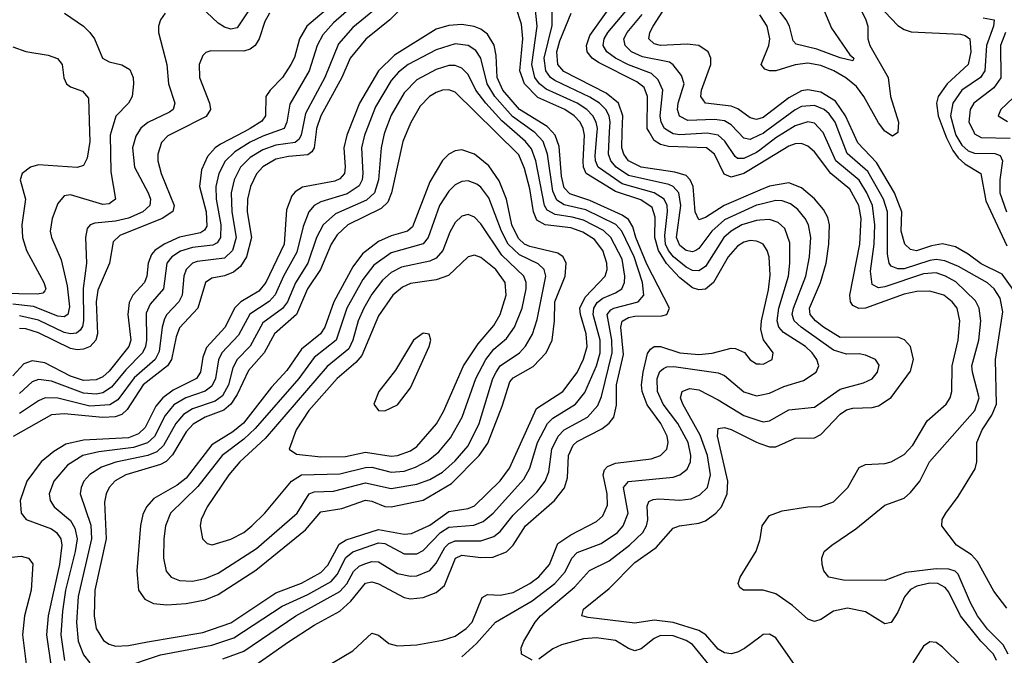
# Model space of a CAD drawing. Header units: inches. Extents: x 501365 to 657855, y 482276 to 547543.
# Tile 53 of 256: x 527691 to 530763, y 508366 to 510350. Entities that reach past the tile are written whole.
import ezdxf

# ---------------------------------------------------------------- set-up
doc = ezdxf.new("R2010")
doc.units = ezdxf.units.IN
doc.header["$MEASUREMENT"] = 0
for name, color, linetype in [('A5520', 7, 'Continuous'), ('A5521', 7, 'Continuous'), ('A5530', 7, 'Continuous'), ('A5531', 7, 'Continuous')]:
    doc.layers.add(name, color=color, linetype=linetype)

msp = doc.modelspace()

# ---------------------------------------------------------------- linework, layer by layer
at = {"layer": 'A5520', "color": 5}
for points, elevation in [([(527908.8, 510000), (527909.7, 509970), (527902, 509918), (527890, 509895.3), (527870, 509888.9), (527750, 509897.6), (527725.2, 509890), (527698.6, 509870), (527693, 509850), (527709.6, 509790), (527698.1, 509710), (527699.5, 509670), (527712.4, 509630), (527766.4, 509530), (527772.5, 509510), (527770, 509503.9), (527763, 509497), (527746.5, 509493.5), (527570, 509497)], 1820), ([(527976.5, 510000), (527973.6, 509990), (527975.5, 509875.5), (527990.1, 509790), (527970, 509775.2), (527950, 509773), (527850, 509803.8), (527830, 509800.2), (527810, 509776.8), (527792.1, 509730), (527785.7, 509690), (527790, 509670.4), (527820.3, 509600.3), (527839.2, 509519.2), (527846.1, 509453.9), (527840.8, 509430), (527830, 509422.4), (527810, 509425.3), (527734.5, 509454.5), (527670, 509462.2)], 1840), ([(528391.2, 510000), (528318, 509962), (528300.5, 509950), (528276.7, 509923.3), (528258.1, 509881.9), (528251.8, 509830), (528273.1, 509750), (528274.6, 509705.4), (528267.3, 509692.7), (528254.9, 509685.1), (528190, 509671.5), (528141.9, 509650), (528112.7, 509630), (528102.7, 509617.3), (528091.5, 509590), (528087.6, 509550), (528079.9, 509530), (528044.5, 509490), (528032.7, 509467.3), (528028.1, 509430), (528037.3, 509350), (528031.2, 509330), (527970, 509252.9), (527950, 509235.4), (527930, 509226), (527890, 509223.9), (527850, 509237.5), (527770, 509279.2), (527730, 509285.9), (527704.4, 509275.6), (527670, 509238.4)], 1920), ([(528615.9, 510000), (528609.4, 509950.6), (528602, 509938), (528590, 509928.2), (528530, 509923.6), (528490, 509915), (528450, 509891.2), (528430, 509868.8), (528410.7, 509830), (528401.8, 509790), (528400.6, 509750), (528414.7, 509670), (528399.1, 509610), (528379.9, 509580.1), (528358.2, 509561.8), (528330, 509551), (528290, 509543.7), (528270.3, 509529.7), (528246.6, 509450), (528190, 509388.1), (528179.6, 509360.4), (528164.7, 509290), (528152, 509270), (528076.3, 509210), (528026, 509134), (528010, 509118.3), (527989.2, 509110.8), (527950, 509108.6), (527830, 509120.1), (527790, 509117.2), (527670.3, 509049.7)], 1980), ([(528571.5, 510000), (528569.6, 509990.4), (528562.8, 509977.2), (528550, 509967), (528490, 509958.6), (528450, 509944.4), (528410, 509919.9), (528379.9, 509890), (528359.9, 509850), (528351.1, 509810), (528352.5, 509750), (528366, 509670), (528355.3, 509630), (528330, 509605.4), (528244.8, 509595.2), (528230, 509589.9), (528210.1, 509570), (528203.6, 509550), (528197.8, 509490), (528187.7, 509470), (528150.1, 509430), (528143.1, 509416.9), (528135.2, 509390), (528125.9, 509314.1), (528113.3, 509290), (528047.7, 509232.3), (527996.8, 509163.2), (527971.9, 509148.1), (527910, 509144.4), (527810, 509168.6), (527770.6, 509169.4), (527750, 509160.9), (527690, 509121)], 1960), ([(528177.9, 510000), (528152.7, 509987.3), (528133.3, 509966.7), (528121.5, 509930), (528122, 509910), (528132.3, 509870), (528173.3, 509770), (528168.6, 509751.4), (528135.2, 509730), (528003.3, 509676.7), (527983.1, 509656.9), (527971.1, 509590), (527934.5, 509505.5), (527930, 509470), (527933.8, 509370), (527928.4, 509350), (527910.5, 509330), (527890, 509321.3), (527870, 509319.7), (527850, 509324.2), (527750, 509373), (527710, 509385), (527690, 509386.3)], 1880), ([(528061.5, 510000), (528053.1, 509986.9), (528042.8, 509950), (528048.9, 509890), (528091.5, 509810), (528099.3, 509790), (528097.4, 509770), (528074.8, 509750), (528030, 509731), (527990, 509721.6), (527925, 509715), (527910.5, 509709.5), (527901.7, 509698.3), (527896.3, 509670), (527899.7, 509590), (527888.7, 509511.3), (527890, 509410), (527887.1, 509392.9), (527879.3, 509380.7), (527867.8, 509372.2), (527850, 509370), (527830, 509374.2), (527750, 509412.6), (527690, 509426)], 1860), ([(528487.4, 510000), (528450, 509987), (528410, 509968), (528361.9, 509938.1), (528331.9, 509908.1), (528312.2, 509870), (528302.5, 509830), (528303.7, 509790), (528318.1, 509710), (528317.4, 509670), (528306.7, 509653.3), (528293.7, 509646.3), (528230, 509639.3), (528192.5, 509627.5), (528165.6, 509610), (528150.4, 509590), (528139.6, 509510), (528098, 509462), (528085.6, 509434.4), (528086.8, 509350), (528084, 509330), (528073.9, 509310), (528022.4, 509257.6), (527977.3, 509202.7), (527950, 509185.4), (527930, 509181.8), (527890, 509184.4), (527790, 509221.7), (527750, 509227.6), (527730, 509219.7), (527690, 509183.8)], 1940), ([(528715.9, 510000), (528711.9, 509990), (528701.8, 509950), (528706.6, 509890), (528704, 509870), (528690, 509853.3), (528674, 509846), (528573.1, 509826.9), (528550, 509812.5), (528539.9, 509800.1), (528523.3, 509756.7), (528516, 509650), (528458.9, 509530), (528437.1, 509502.9), (528380.5, 509470), (528360.7, 509450), (528332.1, 509390), (528273.5, 509326.5), (528262.7, 509297.3), (528254.6, 509250), (528242.7, 509230), (528170, 509193.9), (528137.7, 509170), (528116.2, 509143.8), (528082.2, 509077.8), (528062, 509058), (528030, 509044.9), (527890, 509038.2), (527835, 509025), (527797.8, 509002.2), (527758.5, 508970), (527713.5, 508910), (527692.2, 508850), (527695.9, 508810), (527711.7, 508790), (527790, 508761), (527806.4, 508750), (527819.1, 508730), (527822.6, 508710), (527815.7, 508650), (527780.1, 508490), (527774.3, 508430), (527788.8, 508328.8)], 2020), ([(528770.8, 510000), (528766.9, 509990), (528757.7, 509950), (528761.9, 509870), (528758.9, 509850), (528750, 509831.6), (528713.1, 509806.9), (528630, 509782.1), (528610, 509770), (528592.9, 509750), (528575.7, 509704.3), (528555.9, 509624.1), (528514, 509550), (528488.3, 509491.7), (528469.1, 509470.9), (528409.4, 509430.6), (528374.1, 509365.9), (528321.4, 509310), (528311.5, 509288.5), (528302.1, 509230), (528290, 509205.9), (528269.5, 509190.5), (528209.6, 509170.4), (528172.3, 509147.7), (528145.4, 509114.6), (528111.1, 509048.9), (528090.2, 509029.8), (528045.6, 509014.4), (527938.4, 509001.6), (527888, 508990), (527840, 508960), (527797.1, 508910), (527783.4, 508870), (527785.9, 508850), (527798.9, 508830), (527850, 508786.8), (527863.2, 508763.2), (527870, 508730), (527864.6, 508690), (527834.4, 508570), (527824.1, 508504.1), (527819.1, 508430), (527831.2, 508350)], 2040), ([(528830.4, 510000), (528826.7, 509990), (528818.4, 509950), (528810, 509850), (528798.4, 509810), (528773.2, 509786.8), (528676.2, 509743.8), (528637.9, 509710), (528617.4, 509670), (528590.3, 509590), (528551.4, 509528.6), (528526.3, 509470), (528511.4, 509448.6), (528450, 509404.3), (528410, 509331.2), (528369.8, 509290), (528356.2, 509263.8), (528342.6, 509210), (528323.8, 509176.2), (528300.4, 509159.6), (528230, 509135.8), (528202.2, 509117.8), (528177.7, 509090), (528139.2, 509020.8), (528118.7, 509001.3), (528090.3, 508989.7), (527990.8, 508969.2), (527946.2, 508953.8), (527909.6, 508930.4), (527891.6, 508910), (527882.5, 508890), (527880.1, 508870), (527912.8, 508772.8), (527915.5, 508730), (527873.2, 508550), (527868.8, 508468.8), (527873.9, 508410), (527890, 508368.2), (527910, 508343.1)], 2060), ([(528898.5, 510000), (528885.8, 509970), (528850.4, 509809.6), (528839.8, 509780.2), (528819, 509761), (528714.5, 509710), (528681.1, 509678.9), (528662.8, 509650), (528629.8, 509570), (528589.3, 509510), (528554.4, 509430), (528486.1, 509370), (528453.9, 509310), (528405.1, 509254.9), (528370, 509179.9), (528350, 509150), (528328.2, 509131.8), (528269.6, 509110), (528232, 509088), (528210, 509063.9), (528168, 508992), (528148.5, 508971.5), (528130, 508961.6), (528021.7, 508930), (527989.4, 508910.6), (527970.3, 508889.7), (527960.4, 508870), (527955.2, 508844.8), (527960.6, 508730), (527925.6, 508570), (527923.5, 508490), (527929.7, 508450), (527952.3, 508412.3), (527970, 508400.8), (527990, 508395.1), (528030, 508397), (528090, 508408.5), (528262.2, 508437.8), (528350, 508467.9), (528490, 508561.6), (528570, 508591.5), (528630, 508625), (528652.8, 508647.2), (528687.2, 508712.8), (528710, 508726.7), (528810, 508758.8), (528890, 508744.2), (528913.7, 508746.3), (528970, 508772.9), (529030, 508814.7), (529090, 508824.1), (529110, 508832.6), (529189.6, 508910.4), (529219.3, 508950), (529303.7, 509136.3), (529385.7, 509190), (529430, 509249.1), (529450, 509290.1), (529461.1, 509330), (529458.3, 509370), (529440, 509430), (529438.8, 509450), (529455.4, 509484.6), (529517.9, 509550), (529523.6, 509570), (529522.3, 509590), (529509.7, 509630), (529483.9, 509663.9), (529447.3, 509687.3), (529410, 509700.1), (529330, 509710), (529304.7, 509724.7), (529293.4, 509750), (529282, 509822), (529266, 509886), (529248.3, 509928.3), (529175.8, 510000)], 2080), ([(528010, 508326.9), (528130, 508368.3), (528290, 508397.5), (528358.9, 508421.1), (528510, 508520.2), (528590, 508555.7), (528663.2, 508596.8), (528681.8, 508618.2), (528708.2, 508671.8), (528730, 508688.8), (528810, 508717.3), (528830, 508715.4), (528890, 508682.6), (528930, 508683.2), (528950, 508693.4), (529004, 508750), (529030, 508766.6), (529107.9, 508772.1), (529136.4, 508783.6), (529168.4, 508810), (529263.9, 508916.1), (529282.4, 508950), (529306.3, 509030), (529337.7, 509090), (529353.8, 509106.2), (529424.9, 509150), (529453.8, 509186.2), (529490, 509270.1), (529501.5, 509310), (529501.9, 509350), (529480.5, 509430), (529481.8, 509450), (529492.5, 509467.5), (529510, 509481.3), (529550, 509497.2), (529569.7, 509510.3), (529578, 509530), (529579.1, 509550), (529570, 509602.4), (529534.9, 509670), (529511.9, 509691.9), (529450, 509724), (529414.2, 509734.2), (529361.6, 509741.6), (529336, 509756), (529328, 509770), (529300.7, 509910), (529287.3, 509947.3), (529269, 509970), (529234.7, 510000)], 2060), ([(528324.5, 508355.5), (528390, 508379.6), (528552.3, 508490), (528690, 508565), (528711.1, 508588.9), (528731.9, 508628.1), (528750, 508644.1), (528767.7, 508652.3), (528790, 508658.8), (528810, 508657.9), (528870, 508621.9), (528910, 508613.7), (528930, 508614.6), (528970, 508630.9), (528990, 508654), (529017.6, 508702.4), (529030, 508715.8), (529050, 508723.6), (529130, 508723.7), (529170, 508737), (529190, 508752.5), (529230, 508803.5), (529304, 508876), (529330.4, 508909.6), (529341.4, 508938.6), (529351.3, 509010), (529370.6, 509050), (529389.8, 509070.2), (529462.5, 509110), (529494.5, 509145.5), (529505.8, 509174.2), (529539, 509310), (529537.8, 509350), (529524, 509430), (529535, 509445), (529544.9, 509450), (529620.5, 509470), (529638.1, 509490), (529634.3, 509530), (529607.9, 509610), (529569.8, 509689.8), (529550.4, 509710.4), (529456.7, 509756.7), (529390, 509772.6), (529366.6, 509786.6), (529354.7, 509814.7), (529337.2, 509930), (529323.6, 509970), (529297.8, 509997.8), (529294.7, 510000)], 2040), ([(528390, 508311.1), (528530, 508408.7), (528610, 508460.1), (528690, 508504), (528724.5, 508535.5), (528770, 508591.8), (528790, 508596.1), (528810, 508589.1), (528890, 508546.6), (528910, 508542.7), (528950, 508546.4), (528990, 508562.3), (529015.9, 508584.1), (529050.4, 508670), (529070, 508679.2), (529130, 508671.8), (529167.5, 508672.5), (529210, 508689.3), (529230.4, 508709.6), (529269.2, 508770.8), (529359.1, 508850), (529390.9, 508889.1), (529399.9, 508920.1), (529403.2, 508990), (529417.9, 509022.1), (529430, 509034.1), (529507.2, 509072.8), (529529.5, 509090.5), (529544.9, 509110), (529552.9, 509147.1), (529552.4, 509210), (529574.4, 509305.6), (529566, 509390), (529570.6, 509409.4), (529590, 509420.3), (529610, 509424.5), (529694, 509426), (529709.5, 509430.5), (529717.9, 509450), (529647.2, 509587.2), (529613.4, 509670), (529604, 509704), (529590, 509726.1), (529570, 509740), (529470, 509786.3), (529406.9, 509806.9), (529390, 509825.6), (529381.4, 509861.4), (529374.2, 509954.2), (529361.8, 509990), (529352.3, 510000)], 2020), ([(530000, 509654.6), (529990, 509659.1), (529970, 509660.5), (529950, 509655.3), (529930, 509643.1), (529901.5, 509610), (529855.6, 509530), (529830, 509509.4), (529810, 509507), (529790, 509513), (529750, 509544.8), (529708.8, 509588.8), (529683.4, 509630), (529672.6, 509670), (529673.6, 509733.6), (529663.9, 509763.9), (529628.3, 509788.3), (529550, 509813.9), (529458.4, 509870), (529449.8, 509889.8), (529448.6, 509908.6), (529452.9, 509990), (529451.1, 510000)], 1980), ([(530000, 509724.2), (529990, 509723.5), (529943.6, 509710), (529910, 509690.4), (529887.2, 509670), (529830, 509579.5), (529810, 509566.3), (529790, 509567.4), (529770, 509577.8), (529730.7, 509610), (529714.7, 509630), (529706, 509650), (529703.4, 509676.6), (529711.9, 509751.9), (529710.7, 509770.7), (529701.8, 509790), (529670.1, 509810.1), (529570, 509838.3), (529496.1, 509890), (529486.9, 509910), (529486.2, 509926.2), (529492.6, 510000)], 1960), ([(530000, 509773.6), (529990, 509771.2), (529890, 509725.3), (529850.3, 509690), (529810, 509635.5), (529800.1, 509630), (529790, 509625.5), (529770, 509629.4), (529750, 509645.2), (529740.3, 509670), (529753.5, 509770), (529747.3, 509810), (529730, 509829.3), (529715.8, 509835.8), (529590, 509864.1), (529551.3, 509890), (529534.6, 509910), (529527.4, 509930), (529531.2, 510000)], 1940), ([(530000, 509818), (529888.2, 509770), (529830, 509732.4), (529810, 509725), (529798.2, 509750), (529791.7, 509830), (529782.9, 509850), (529770, 509863.4), (529734.7, 509874.7), (529629.9, 509890), (529590.1, 509910.1), (529576.1, 509930), (529569.3, 509950), (529570.8, 510000)], 1920), ([(530000, 509900.3), (529950, 509869.8), (529910, 509859), (529888.2, 509868.2), (529858.4, 509930), (529833.1, 509950), (529714.7, 509954.7), (529690, 509960.7), (529670, 509973.2), (529654.4, 510000)], 1880), ([(530000, 509943.4), (529990, 509935.8), (529950, 509917.4), (529930, 509917.3), (529922.8, 509922.8), (529891.1, 509971.1), (529870, 509990), (529836, 509996), (529750, 509990.6), (529730, 509993.7), (529719.2, 510000)], 1860), ([(530000, 509990.3), (529970, 509976.4), (529950, 509980.1), (529930.8, 510000)], 1840), ([(528635.4, 508324.6), (528730, 508380.1), (528790, 508435.4), (528810, 508428.9), (528843, 508403), (528870, 508395.9), (528930, 508399.4), (529010, 508413.8), (529050, 508426.5), (529083.9, 508450), (529102.4, 508470), (529133.6, 508546.4), (529150, 508555.7), (529190, 508554.2), (529230, 508562), (529282.8, 508590), (529310, 508611.6), (529343.7, 508650), (529370, 508714.9), (529410, 508742.5), (529490, 508783.8), (529510, 508801.5), (529525.2, 508834.8), (529523.8, 508870), (529511.2, 508930), (529515.3, 508944.7), (529524.4, 508955.6), (529550, 508966.3), (529660.8, 508979.2), (529689.9, 508990.1), (529710.2, 509009.8), (529714.1, 509030), (529710.6, 509050), (529690.8, 509090), (529648.3, 509148.3), (529632.7, 509190), (529630.6, 509210), (529636, 509250), (529650, 509308.6), (529658.7, 509321.3), (529670, 509330.4), (529690, 509329.8), (529750, 509310.3), (529810, 509305.2), (529850.9, 509309.1), (529910, 509325), (529924.3, 509324.3), (529951.7, 509311.7), (529970, 509288.5), (529990, 509276.3), (530000, 509275.8)], 1980), ([(529070, 508361.3), (529116.3, 508403.7), (529175.3, 508470), (529290, 508536.1), (529360.3, 508590), (529393, 508627), (529413.1, 508670), (529430, 508687.3), (529504.9, 508715.1), (529555.4, 508750), (529573.7, 508770), (529589.6, 508810), (529575, 508890), (529590, 508908.6), (529730, 508922.6), (529750.8, 508929.2), (529773.2, 508946.8), (529783.4, 508970), (529785.1, 508990), (529776.8, 509030), (529744.1, 509090), (529698.3, 509150), (529680.2, 509190), (529679.5, 509230), (529688.1, 509251.9), (529698.9, 509261.1), (529710, 509266.8), (529731.9, 509268.1), (529870, 509247.8), (529890, 509240.1), (529950, 509188.8), (529990, 509176.6), (530000, 509178.5)], 1960), ([(529290, 508351.4), (529256.4, 508370), (529255, 508390), (529264.1, 508410), (529299.1, 508470), (529315.7, 508490), (529421.3, 508578.7), (529468.6, 508631.4), (529530, 508660.7), (529593.1, 508710), (529634.6, 508750), (529646.5, 508770), (529650.7, 508789.3), (529648.3, 508831.7), (529654, 508846), (529667.1, 508852.9), (529685.1, 508854.9), (529750, 508850.4), (529785.2, 508854.8), (529812.9, 508867.1), (529836.3, 508890), (529845.9, 508930), (529837.1, 508990), (529813.7, 509053.7), (529759.2, 509150), (529752.4, 509170), (529757.8, 509190), (529780.8, 509199.2), (529810, 509195.1), (529870, 509163.9), (529950, 509114.3), (530000, 509098.6)], 1940), ([(530000, 508423.4), (529952.4, 508387.6), (529930, 508375.7), (529910, 508371.2), (529890, 508373.9), (529870, 508385.6), (529831.5, 508430), (529810, 508443.9), (529730, 508468.8), (529670, 508475.8), (529610, 508466.2), (529463.9, 508483.9), (529445.1, 508490), (529449.8, 508510), (529530, 508575), (529610, 508655.8), (529676.8, 508703.2), (529730, 508762.8), (529749.5, 508770.5), (529810, 508778.4), (529830, 508786.5), (529862.7, 508810), (529880.1, 508830), (529897.8, 508870), (529900.6, 508910), (529867.4, 509050), (529870, 509074.5), (529890, 509077.8), (529910, 509071.5), (529990, 509031.1), (530000, 509027.5)], 1920), ([(530000, 508569.7), (529949.3, 508570), (529937.7, 508577.7), (529932.2, 508590), (529938.9, 508610), (529988.9, 508691.1), (530000, 508725.8)], 1880), ([(527583.8, 508663.8), (527695.5, 508675.5), (527718.1, 508670), (527732, 508652), (527727.3, 508570), (527706.6, 508490), (527699.4, 508430), (527716.7, 508296.7), (527741.2, 508190), (527739.9, 508170), (527730.8, 508149.2), (527704, 508136), (527670, 508136.9)], 1980), ([(529850, 508326), (529790, 508399.8), (529770, 508412.9), (529730, 508427.4), (529690, 508428.4), (529670, 508419.2), (529630, 508386.8), (529610, 508380.8), (529590, 508387.6), (529550, 508412.5), (529490, 508420.5), (529450, 508417.3), (529381.2, 508398.8), (529353.7, 508386.3), (529310, 508354.1)], 1940)]:
    msp.add_lwpolyline(points, dxfattribs=dict(at, elevation=elevation))
for points, elevation in [([(529070, 509944.2), (529050, 509941.2), (529030, 509929.9), (529010, 509911.1), (528970, 509844.5), (528916.8, 509703.2), (528900.5, 509690), (528850, 509675.3), (528810, 509657.8), (528760.2, 509619.8), (528730, 509579), (528671.1, 509470), (528643, 509390), (528629.9, 509370.1), (528570, 509321.9), (528524.9, 509255.1), (528476.6, 509203.4), (528389.6, 509090.4), (528356.4, 509063.6), (528290, 509022.9), (528210, 508919.4), (528182.4, 508897.6), (528110, 508855.4), (528086.2, 508830), (528074.7, 508805.3), (528068.2, 508771.8), (528056.7, 508630), (528061.7, 508570), (528081.4, 508541.4), (528108.3, 508528.3), (528150, 508524.1), (528210, 508528), (528270, 508539.8), (528310, 508556), (528428.1, 508631.9), (528582.3, 508757.7), (528630, 508814.1), (528695.5, 508824.5), (528770, 508850.4), (528790, 508847.4), (528830, 508830.9), (528850, 508829.6), (528949.7, 508850.3), (529037.8, 508902.2), (529124.8, 508990), (529151.2, 509028.8), (529196, 509144), (529220.1, 509219.9), (529230, 509232.1), (529292.6, 509267.4), (529333.4, 509310), (529352.4, 509350), (529359.9, 509410), (529360.6, 509470), (529392.3, 509550), (529396, 509590), (529386, 509610), (529370, 509621.1), (529282.7, 509642.7), (529266.3, 509650), (529247.1, 509667.1), (529226.2, 509710), (529209.8, 509789.8), (529186.9, 509846.9), (529154.2, 509894.2), (529110, 509930.7)], 2120), ([(529090, 509847.5), (529070, 509844.9), (529050, 509834.6), (529030, 509814.6), (529000.9, 509770), (528964.9, 509670), (528949.8, 509650.2), (528850, 509622.3), (528796.3, 509583.7), (528761.2, 509538.8), (528712.1, 509450), (528678.1, 509350), (528610, 509296.2), (528561.7, 509230), (528425.4, 509074.6), (528390, 509041), (528322.8, 508990), (528246.6, 508893.4), (528161.7, 508810), (528145.8, 508770), (528141, 508730), (528139.9, 508670), (528148.5, 508628.5), (528163.8, 508610), (528190, 508599.6), (528230, 508597.9), (528270, 508606.1), (528310, 508623.2), (528430, 508699.2), (528556.8, 508810), (528594.5, 508870), (528610, 508876.3), (528670, 508878.1), (528770, 508904.2), (528850, 508886.5), (528930, 508900.1), (528970, 508915), (529010, 508938.2), (529050, 508973.8), (529090, 509020.3), (529124.3, 509090), (529167.2, 509230), (529177, 509250), (529190.3, 509270), (529250, 509310.5), (529268.6, 509331.4), (529291.1, 509368.9), (529305.4, 509414.6), (529332.4, 509550), (529326.7, 509570), (529308.4, 509588.4), (529250, 509616), (529214.8, 509650), (529194.4, 509690), (529154.5, 509794.5), (529130, 509827.3), (529116.8, 509836.8)], 2140), ([(529090, 509742), (529070, 509736.5), (529050, 509717.4), (529032.9, 509687.1), (529011.1, 509630), (528990, 509605.6), (528970, 509596.5), (528882, 509578), (528850, 509560.9), (528823.2, 509536.8), (528790, 509493.8), (528764.1, 509450), (528747.4, 509410), (528730.8, 509350), (528717.3, 509322.7), (528650, 509267.8), (528456.7, 509043.3), (528377.9, 508970), (528343.3, 508930), (528275.5, 508830), (528256.8, 508790), (528253.9, 508770), (528261.8, 508730), (528275.5, 508715.5), (528291.2, 508711.2), (528350, 508728.7), (528390, 508750.1), (528414.9, 508770), (528455.4, 508810), (528538.5, 508910), (528570, 508929.8), (528690, 508932.2), (528770, 508953), (528790, 508953.3), (528850, 508938), (528890, 508941.5), (528926.2, 508953.8), (528965.6, 508974.4), (528998.1, 509001.9), (529035.3, 509044.7), (529071.6, 509110), (529114.5, 509230), (529145.2, 509290), (529170, 509321.9), (529210, 509355), (529234.2, 509390), (529258.3, 509450), (529271, 509510), (529270.8, 509530), (529263.5, 509550), (529195, 509615), (529130, 509712.9), (529110, 509733.6)], 2160), ([(529110, 509615), (529090, 509609.9), (529028.7, 509551.3), (528990, 509538.6), (528910, 509526.9), (528885, 509515), (528855.1, 509490), (528810, 509425.6), (528758.4, 509301.6), (528739.8, 509280.2), (528681.3, 509230), (528592.7, 509130), (528553.9, 509070), (528531.3, 509010), (528554.1, 508994.1), (528630, 508986.1), (528707.1, 508987.1), (528770, 509000), (528850, 508987.9), (528870, 508989.5), (528910, 509004.2), (528930, 509017.6), (528990.8, 509089.2), (529012.8, 509127.2), (529075.3, 509270), (529121.4, 509338.6), (529170, 509395.8), (529189.9, 509430), (529208.5, 509490), (529205.8, 509530), (529176.5, 509570), (529130, 509608)], 2180), ([(528950, 509372.2), (528919.3, 509350), (528863.5, 509256.5), (528810.9, 509190), (528795.9, 509150), (528810, 509130.3), (528830, 509129), (528870, 509148.4), (528910, 509201.6), (528968.9, 509330), (528973.3, 509350), (528968.3, 509368.3)], 2220)]:
    msp.add_lwpolyline(points, close=True, dxfattribs=dict(at, elevation=elevation))
at = {"layer": 'A5521', "color": 5}
for points, elevation in [([(530000, 510041.7), (529990, 510038.6), (529970, 510043.4), (529931.5, 510071.5), (529910, 510080.5), (529829.9, 510089.9), (529815.7, 510110), (529817.6, 510130), (529847.2, 510210), (529847.1, 510230), (529838.8, 510250), (529809.4, 510270), (529773.2, 510273.2), (529689.8, 510269.8), (529670, 510274.9), (529653.8, 510290), (529656.7, 510310), (529667.1, 510330), (529746.1, 510453.9)], 1820), ([(528924.5, 510430), (528845.3, 510350), (528770.4, 510289.6), (528721.8, 510230), (528695.7, 510170), (528630.3, 510050), (528617.2, 510010), (528615.9, 510000)], 1980), ([(528413.3, 510390), (528370, 510324.6), (528350, 510320.8), (528330, 510326.7), (528310, 510339.2), (528255.9, 510390)], 1860), ([(528681.4, 510410), (528587.2, 510330), (528564.3, 510290), (528547.9, 510232.1), (528536.9, 510210), (528510.7, 510169.3), (528472.3, 510130), (528459.3, 510110), (528458.1, 510050), (528446.2, 510033.8), (528410.5, 510010), (528391.2, 510000)], 1920), ([(528750.5, 510410), (528670, 510340.3), (528636.9, 510303.1), (528619.5, 510270), (528593.8, 510190), (528534, 510086), (528524.4, 510030), (528516.3, 510010), (528487.4, 510000)], 1940), ([(528808.9, 510390), (528730, 510326.2), (528685.3, 510274.7), (528642.8, 510170), (528582.9, 510057.1), (528571.5, 510000)], 1960), ([(529451.1, 510000), (529449.2, 510010), (529439, 510030), (529420.4, 510050), (529391.4, 510070), (529307.3, 510107.3), (529265.9, 510150), (529251.7, 510190), (529260.9, 510290), (529256.6, 510336.6), (529238.6, 510390)], 1980), ([(529492.6, 510000), (529493.4, 510010), (529489.5, 510030), (529479.1, 510050), (529460.1, 510070), (529429.6, 510089.6), (529332.9, 510132.9), (529312.4, 510150), (529297.7, 510170), (529289.1, 510210), (529305.8, 510330), (529299, 510390)], 1960), ([(529531.2, 510000), (529532.9, 510030), (529529.5, 510050), (529519.1, 510070), (529499.3, 510090), (529470, 510108.1), (529360.8, 510160.8), (529347.4, 510170), (529332.5, 510190), (529326.7, 510230), (529351.6, 510331.6), (529352.6, 510390)], 1940), ([(529654.4, 510000), (529648.6, 510010), (529650, 510110), (529638.9, 510138.9), (529616.3, 510156.3), (529496.2, 510216.2), (529476.9, 510230), (529461.7, 510250), (529459.1, 510270), (529470, 510300.8), (529547.4, 510410)], 1880), ([(529719.2, 510000), (529702.1, 510010), (529691.8, 510030), (529689.3, 510050), (529697.4, 510130), (529682.9, 510162.9), (529661.9, 510181.9), (529590, 510208.7), (529549.5, 510230), (529522.3, 510250), (529511.5, 510270), (529514.2, 510290), (529525.9, 510310), (529593.7, 510390)], 1860), ([(527830.4, 510370), (527890, 510330.2), (527910.1, 510310.1), (527924.2, 510290), (527949.6, 510229.6), (527970, 510219.1), (528010, 510208.7), (528034.2, 510194.2), (528044.8, 510170), (528045.7, 510150), (528042.3, 510110), (528030.9, 510090), (527990.7, 510049.3), (527976.5, 510000)], 1840), ([(528144.5, 510370), (528130.2, 510350), (528124.3, 510330), (528124.6, 510310), (528150.5, 510210.5), (528155.6, 510150), (528174.8, 510090), (528169.4, 510070), (528158.5, 510061.5), (528090.9, 510029.1), (528068.7, 510011.3), (528061.5, 510000)], 1860), ([(528470.8, 510370), (528456, 510344), (528438.6, 510290), (528426.1, 510270), (528410, 510257.8), (528390, 510252.2), (528286.9, 510253.1), (528271.9, 510248.1), (528262.1, 510237.9), (528251.4, 510210), (528251.7, 510170), (528283.6, 510090), (528286.5, 510070), (528272.4, 510047.6), (528177.9, 510000)], 1880), ([(529570.8, 510000), (529572.4, 510050), (529559, 510090), (529520.9, 510120.9), (529388.9, 510188.9), (529369.7, 510210), (529366.7, 510250), (529376.1, 510283.9), (529411.6, 510370)], 1920), ([(529930.8, 510000), (529910, 510021.5), (529890, 510034.5), (529859, 510039), (529775.8, 510035.8), (529748.8, 510048.8), (529743, 510070), (529745.4, 510090), (529763.5, 510150), (529755.9, 510175.9), (529729.7, 510209.7), (529717.9, 510217.9), (529633.8, 510233.8), (529599.1, 510250), (529579.4, 510270), (529576, 510290), (529585.8, 510310), (529633.3, 510366.7)], 1840), ([(529352.3, 510000), (529336.5, 510016.5), (529250, 510070), (529198.5, 510130), (529180.7, 510170), (529177.9, 510237.9), (529170.9, 510270.9), (529150, 510305), (529130, 510320.8), (529109.2, 510329.2), (529070, 510335.2), (529030, 510332.3), (528990, 510320.3), (528860.7, 510239.3), (528810.7, 510190), (528751.4, 510090), (528715.9, 510000)], 2020), ([(527670, 510265.7), (527710, 510250.6), (527779.5, 510239.5), (527809.5, 510229.5), (527823.2, 510210), (527829, 510169), (527837.2, 510150), (527850, 510140.9), (527887.4, 510127.4), (527905.7, 510105.7), (527908.8, 510000)], 1820), ([(529294.7, 510000), (529228, 510048), (529173.1, 510110), (529148.9, 510150), (529129.9, 510230), (529113.7, 510253.7), (529090, 510269.5), (529050, 510274.7), (528990, 510256.2), (528903, 510210), (528873.2, 510186.8), (528850, 510160.6), (528801.5, 510078.5), (528770.8, 510000)], 2040), ([(529234.7, 510000), (529194.8, 510034.8), (529144.8, 510090), (529114.5, 510130), (529090, 510179), (529070, 510199.2), (529050, 510206.8), (529030, 510206.8), (528990, 510194.9), (528930, 510162.2), (528890, 510121.9), (528850, 510051.9), (528830.4, 510000)], 2060), ([(529175.8, 510000), (529050, 510124.3), (529030, 510131.2), (529010, 510130.3), (528990, 510122.5), (528969.6, 510110), (528940.2, 510079.8), (528910.8, 510029.2), (528898.5, 510000)], 2080)]:
    msp.add_lwpolyline(points, dxfattribs=dict(at, elevation=elevation))
at = {"layer": 'A5530', "color": 5}
for points, elevation in [([(530016.8, 510000), (530010, 509995), (530000, 509990.3)], 1840), ([(530080.3, 510000), (530050, 509981.2), (530000, 509943.4)], 1860), ([(530774.6, 508370), (530759.3, 508399.3), (530710, 508448.3), (530678.7, 508490), (530656.7, 508530), (530619.1, 508619.1), (530609.1, 508629.1), (530590, 508635.6), (530550, 508635.9), (530455.4, 508624.6), (530390, 508599.9), (530261, 508601), (530215.1, 508610), (530199.6, 508630), (530194.7, 508650), (530193.3, 508670), (530200.5, 508690), (530224.2, 508710), (530299.4, 508760.6), (530390, 508834.5), (530450, 508857), (530470, 508874.6), (530498.8, 508910), (530529.4, 508970), (530670.3, 509130), (530684.2, 509170), (530663, 509250), (530661.7, 509270), (530682.8, 509350), (530689.3, 509410), (530684.4, 509450), (530672.2, 509472.2), (530611.6, 509531.6), (530579.6, 509550), (530550, 509560.3), (530510, 509556.6), (530390, 509515.9), (530370, 509513.6), (530350, 509523.9), (530344.9, 509564.9), (530356.5, 509650), (530358.9, 509710), (530351.8, 509770), (530334, 509810), (530309.4, 509849.4), (530237.2, 509910), (530197.6, 509997.6), (530195.3, 510000)], 1860), ([(530770, 508513.6), (530730, 508566.3), (530679.2, 508659.2), (530660.3, 508680.3), (530613.6, 508710), (530568, 508770), (530568.5, 508790), (530579.7, 508810), (530618.5, 508861.5), (530671.9, 508948.1), (530676.8, 508970), (530676.5, 509030), (530693.1, 509070), (530723.7, 509116.3), (530737.7, 509150), (530734.9, 509290), (530758.4, 509438.4), (530750, 509480.5), (530730.5, 509510.5), (530710, 509529.1), (530619.4, 509579.4), (530577, 509597), (530550, 509601.2), (530530, 509598.3), (530450, 509572.6), (530430, 509572.9), (530410, 509580.9), (530403.3, 509590), (530397.8, 509617.8), (530398.4, 509750), (530385.3, 509790), (530336.8, 509876.8), (530272.5, 509932.5), (530246.2, 510000)], 1840), ([(530802.9, 509490), (530756.3, 509556.3), (530690, 509588.6), (530650, 509618.8), (530610, 509640.7), (530569.6, 509650.4), (530535.4, 509644.6), (530488.6, 509628.6), (530470, 509632.9), (530452.2, 509650), (530440.3, 509690), (530442.7, 509750), (530420.4, 509810), (530364, 509904), (530305.3, 509965.3), (530289.8, 510000)], 1820), ([(530430.1, 510000), (530430, 509997.7), (530413.6, 509986.4), (530392.6, 510000)], 1780), ([(530574.9, 510000), (530581.7, 509981.7), (530601.7, 509941.7), (530618.8, 509918.8), (530639.8, 509899.8), (530689.7, 509869.7), (530704.6, 509784.6), (530770, 509644.1)], 1820), ([(530608.2, 510000), (530611, 509990), (530630, 509958.3), (530650, 509940.8), (530670, 509934), (530732.6, 509932.6), (530750, 509926.4), (530756.6, 509910), (530748.3, 509850), (530748.2, 509810), (530769.8, 509750)], 1840), ([(530667.1, 510000), (530670, 509994.3), (530690, 509982.8), (530780.3, 509980.3)], 1860), ([(530000, 508725.8), (530001.3, 508730), (530007.3, 508770), (530030, 508802.2), (530070, 508816.9), (530150, 508829.5), (530190, 508830.8), (530230, 508845.3), (530274.8, 508890), (530310, 508952.4), (530330, 508962.3), (530390, 508965.2), (530410, 508970.6), (530450, 508992.7), (530477.4, 509022.6), (530521.7, 509098.3), (530581.3, 509150), (530593.9, 509170), (530599.3, 509190), (530600.1, 509270), (530618.9, 509350), (530623.5, 509410), (530615.1, 509450), (530599.9, 509470), (530574.4, 509490), (530530, 509503.3), (530490, 509501.9), (530450, 509493.9), (530330, 509449.7), (530308.3, 509448.3), (530290, 509458.3), (530283, 509470), (530280.6, 509490), (530311.5, 509650), (530315.9, 509730), (530308.8, 509770), (530280.9, 509820.9), (530221.5, 509870), (530170, 509937.3), (530150, 509955.5), (530130, 509963.7), (530110, 509962.7), (530090, 509955.3), (530000, 509900.3)], 1880), ([(530000, 509027.5), (530030, 509016.6), (530050, 509016.9), (530110, 509043.8), (530170, 509045.1), (530190, 509055), (530250, 509118.8), (530270, 509132.3), (530290, 509137.9), (530350, 509139.9), (530370, 509144.8), (530409.4, 509170.6), (530470, 509253.4), (530478.9, 509290), (530470.3, 509330.3), (530451.3, 509351.3), (530430, 509359), (530250, 509358.2), (530199, 509390), (530173.5, 509410), (530157.4, 509430), (530155, 509450), (530189.2, 509530), (530207.2, 509590), (530215.4, 509650), (530217.2, 509710), (530212.5, 509732.5), (530198, 509758), (530170, 509790.7), (530130, 509825.8), (530090, 509840.5), (530030, 509830.9), (530000, 509818)], 1920), ([(530000, 509098.6), (530010, 509095.5), (530030, 509098.6), (530090, 509132.4), (530170, 509140.3), (530250, 509196.9), (530322.8, 509217.2), (530350, 509229.5), (530366.9, 509250), (530371.7, 509271.7), (530360.3, 509290), (530330, 509303), (530310, 509307.6), (530270, 509306.3), (530230, 509319), (530128.4, 509390), (530106.5, 509410), (530101.2, 509430), (530104.7, 509450), (530143, 509550), (530154.6, 509610), (530158.6, 509670), (530152.1, 509710), (530141.7, 509730), (530118.2, 509758.2), (530095.7, 509775.7), (530070, 509784.9), (530050, 509785.3), (530000, 509773.6)], 1940), ([(530000, 509178.5), (530030, 509184), (530075, 509205), (530136.1, 509223.9), (530175.6, 509250), (530184.4, 509270), (530177.9, 509290), (530163, 509310), (530142.4, 509330), (530073.6, 509373.6), (530059.5, 509390), (530053.6, 509410), (530059.5, 509450), (530089.4, 509550), (530093.9, 509590), (530093.8, 509653.8), (530077.9, 509697.9), (530057.3, 509717.3), (530030, 509726.1), (530000, 509724.2)], 1960), ([(530000, 509275.8), (530010, 509275.3), (530038.2, 509290), (530042, 509310), (530011.1, 509351.1), (530003.1, 509383.1), (530004.7, 509410), (530026.9, 509506.9), (530032.4, 509552.4), (530029.1, 509610), (530023.2, 509630), (530010.5, 509650), (530000, 509654.6)], 1980), ([(530738, 508350), (530729.1, 508370), (530689.1, 508410), (530625.5, 508490), (530590, 508563.4), (530578.2, 508578.2), (530555.6, 508590), (530530, 508591.1), (530490, 508581.8), (530470, 508571.5), (530450.7, 508549.3), (530430, 508501.4), (530410, 508469.2), (530390, 508464.2), (530330, 508502.1), (530273, 508513), (530230, 508503.7), (530190, 508478), (530170, 508472.2), (530150, 508479.5), (530102.1, 508522.1), (530050, 508558.4), (530010, 508569.6), (530000, 508569.7)], 1880), ([(530110, 508334.9), (530050, 508420.4), (530030, 508432.5), (530010, 508430.9), (530000, 508423.4)], 1920), ([(530631.9, 508330), (530570, 508391.6), (530550, 508406.1), (530530, 508408.5), (530510, 508395), (530477.5, 508342.5)], 1920)]:
    msp.add_lwpolyline(points, dxfattribs=dict(at, elevation=elevation))
at = {"layer": 'A5531', "color": 5}
for points, elevation in [([(530284.5, 510444.5), (530330.1, 510349.9), (530337, 510330), (530337.3, 510290), (530343, 510270), (530400.2, 510170), (530407.4, 510110), (530432, 510030), (530430.1, 510000)], 1780), ([(530190, 510402.8), (530223.7, 510323.7), (530280.4, 510240.4), (530293.5, 510230), (530290, 510222), (530250, 510230.9), (530178.2, 510258.2), (530113.2, 510273.2), (530104.4, 510284.4), (530092.5, 510330), (530082.3, 510350), (530010, 510443.9)], 1760), ([(530392.6, 510000), (530390, 510001.7), (530370, 510028.7), (530324.2, 510110), (530301.2, 510141.2), (530268.6, 510168.6), (530231, 510191), (530190, 510207.1), (530150, 510214.3), (530110, 510209.5), (530050, 510190.7), (530030.4, 510190.4), (530015.5, 510195.5), (530003.8, 510210), (530028, 510270), (530031.3, 510290), (530023, 510330), (530002.5, 510362.5), (530000, 510365.1)], 1780), ([(530390, 510374.9), (530430, 510332.1), (530450, 510319.2), (530472.4, 510312.4), (530625.4, 510305.4), (530640.9, 510300.9), (530654.5, 510290), (530657.7, 510250), (530649.7, 510210), (530584.3, 510150), (530555.7, 510110), (530550.5, 510090), (530556.5, 510050), (530574.9, 510000)], 1820), ([(530696.4, 510356.4), (530730.6, 510350), (530728.6, 510330), (530707.2, 510270), (530701.8, 510190), (530688.4, 510170), (530629.7, 510130), (530601.9, 510090), (530594.6, 510050), (530608.2, 510000)], 1840), ([(530765.8, 510310), (530750.7, 510270), (530751.7, 510168.3), (530730, 510137.3), (530667.8, 510090), (530656.3, 510070), (530651.9, 510030), (530667.1, 510000)], 1860), ([(530289.8, 510000), (530267.4, 510050), (530236.2, 510096.2), (530190, 510124.1), (530150, 510131.6), (530130, 510128.2), (530090, 510106.3), (530010, 510044.9), (530000, 510041.7)], 1820), ([(530246.2, 510000), (530234.5, 510030), (530216.5, 510056.5), (530200.6, 510070), (530170, 510082.1), (530130, 510078.9), (530110, 510069.2), (530016.8, 510000)], 1840), ([(530790, 510106.4), (530751.7, 510070), (530743.5, 510050), (530772.7, 510032.7)], 1880), ([(530195.3, 510000), (530170, 510026.8), (530150, 510031.7), (530110, 510018.4), (530080.3, 510000)], 1860)]:
    msp.add_lwpolyline(points, dxfattribs=dict(at, elevation=elevation))

doc.saveas('drawing.dxf')
